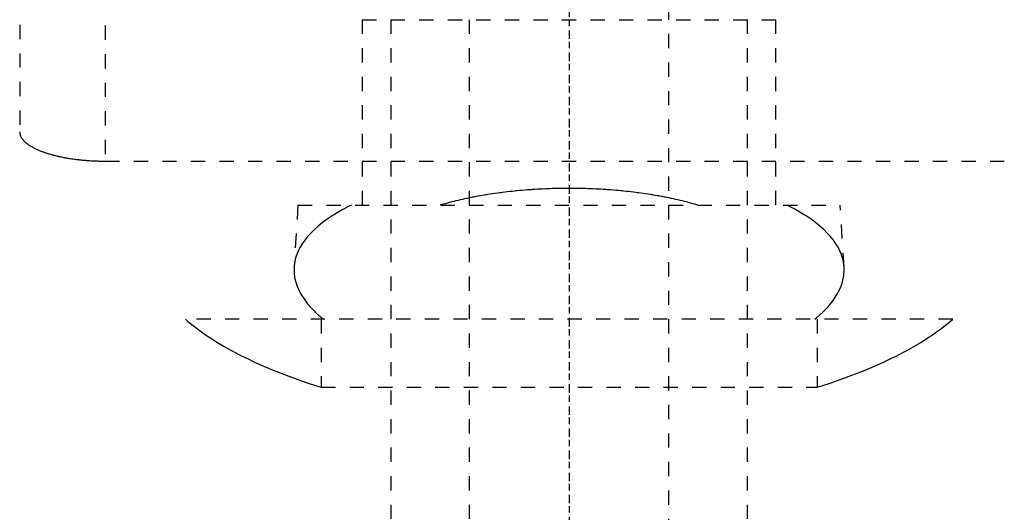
# Model space of a CAD drawing. Extents: x -125 to 125, y -136 to 715.
# Tile 7 of 11: x -39 to 31, y 260 to 295. Entities that reach past the tile are written whole.
import ezdxf

# ---------------------------------------------------------------- set-up
doc = ezdxf.new("R2010")
doc.units = 0
doc.linetypes.add('CENTER', pattern=[1.5, 0.45, -0.5, 0.05, -0.5])
doc.linetypes.add('DASHED', pattern=[2, 1, -1])
doc.layers.add('AM_3', color=7, linetype='DASHED')
doc.layers.add('AM_7', color=7, linetype='CENTER')

msp = doc.modelspace()

# ---------------------------------------------------------------- linework, layer by layer
at = {"layer": 'AM_3', "color": 6, "linetype": 'DASHED'}
for p, q in [((-7, 676.5), (-7, -97.5)), ((7, -97.5), (7, 676.5)), ((-12.5, 664.5), (-12.5, -56.5)), ((12.5, -56.5), (12.5, 664.5)), ((-38.5, 314.14), (-38.5, 286.634)), ((-32.5, 296.081), (-32.5, 284.586)), ((-14.5, 294.5), (-14.5, 281.5)), ((-14.5, 294.5), (14.5, 294.5)), ((14.5, 281.5), (14.5, 294.5)), ((-32.5, 284.586), (32.5, 284.586)), ((-19, 281.5), (-19.272, 277.154)), ((-19, 281.5), (19, 281.5)), ((19.272, 277.154), (19, 281.5)), ((26.891, 273.5), (-26.891, 273.5)), ((-17.375, 273.5), (-17.375, 268.733)), ((17.375, 273.5), (17.375, 268.733)), ((-17.375, 268.733), (17.375, 268.733))]:
    msp.add_line(p, q, dxfattribs=at)
for points in [[(-38.5, 286.634, 0), (-38.5, 286.62, 0), (-38.499, 286.592, 0), (-38.496, 286.563, 0), (-38.495, 286.549, 0), (-38.493, 286.535, 0), (-38.488, 286.506, 0), (-38.482, 286.478, 0), (-38.475, 286.449, 0), (-38.467, 286.42, 0), (-38.457, 286.391, 0), (-38.452, 286.377, 0), (-38.446, 286.362, 0), (-38.434, 286.333, 0), (-38.42, 286.304, 0), (-38.405, 286.275, 0), (-38.389, 286.246, 0), (-38.372, 286.217, 0), (-38.363, 286.203, 0), (-38.354, 286.188, 0), (-38.334, 286.159, 0), (-38.313, 286.13, 0), (-38.301, 286.116, 0), (-38.29, 286.101, 0), (-38.266, 286.073, 0), (-38.241, 286.044, 0), (-38.228, 286.03, 0), (-38.215, 286.015, 0), (-38.188, 285.987, 0), (-38.159, 285.958, 0), (-38.129, 285.93, 0), (-38.098, 285.902, 0), (-38.065, 285.874, 0), (-38.048, 285.86, 0), (-38.032, 285.846, 0), (-37.997, 285.818, 0), (-37.961, 285.791, 0), (-37.923, 285.764, 0), (-37.885, 285.736, 0), (-37.845, 285.709, 0), (-37.825, 285.696, 0), (-37.805, 285.683, 0), (-37.763, 285.656, 0), (-37.72, 285.63, 0), (-37.676, 285.604, 0), (-37.631, 285.578, 0), (-37.584, 285.552, 0), (-37.561, 285.54, 0), (-37.537, 285.527, 0), (-37.489, 285.502, 0), (-37.44, 285.477, 0), (-37.39, 285.453, 0), (-37.339, 285.429, 0), (-37.287, 285.405, 0), (-37.261, 285.393, 0), (-37.234, 285.381, 0), (-37.181, 285.358, 0), (-37.126, 285.335, 0), (-37.071, 285.313, 0), (-37.015, 285.291, 0), (-36.959, 285.269, 0), (-36.93, 285.258, 0), (-36.902, 285.247, 0), (-36.844, 285.226, 0), (-36.785, 285.205, 0), (-36.756, 285.195, 0), (-36.726, 285.185, 0), (-36.666, 285.165, 0), (-36.605, 285.145, 0), (-36.574, 285.135, 0), (-36.543, 285.125, 0), (-36.479, 285.106, 0), (-36.415, 285.086, 0), (-36.349, 285.067, 0), (-36.283, 285.048, 0), (-36.215, 285.03, 0), (-36.181, 285.021, 0), (-36.147, 285.012, 0), (-36.077, 284.994, 0), (-36.007, 284.976, 0), (-35.935, 284.958, 0), (-35.863, 284.941, 0), (-35.79, 284.925, 0), (-35.753, 284.916, 0), (-35.716, 284.908, 0), (-35.641, 284.892, 0), (-35.565, 284.876, 0), (-35.488, 284.861, 0), (-35.411, 284.846, 0), (-35.333, 284.831, 0), (-35.294, 284.824, 0), (-35.254, 284.817, 0), (-35.175, 284.803, 0), (-35.094, 284.79, 0), (-35.014, 284.776, 0), (-34.932, 284.764, 0), (-34.851, 284.752, 0), (-34.809, 284.746, 0), (-34.768, 284.74, 0), (-34.685, 284.728, 0), (-34.602, 284.717, 0), (-34.518, 284.707, 0), (-34.434, 284.697, 0), (-34.349, 284.687, 0), (-34.306, 284.682, 0), (-34.264, 284.678, 0), (-34.178, 284.669, 0), (-34.093, 284.66, 0), (-34.05, 284.656, 0), (-34.007, 284.653, 0), (-33.921, 284.645, 0), (-33.834, 284.638, 0), (-33.791, 284.635, 0), (-33.748, 284.631, 0), (-33.661, 284.625, 0), (-33.575, 284.62, 0), (-33.488, 284.614, 0), (-33.401, 284.61, 0), (-33.315, 284.605, 0), (-33.271, 284.603, 0), (-33.228, 284.601, 0), (-33.142, 284.598, 0), (-33.055, 284.595, 0), (-32.969, 284.593, 0), (-32.883, 284.59, 0), (-32.797, 284.589, 0), (-32.755, 284.588, 0), (-32.712, 284.587, 0), (-32.627, 284.587, 0), (-32.542, 284.586, 0), (-32.5, 284.586, 0)], [(9.024, 281.5, 0), (8.954, 281.521, 0), (8.813, 281.562, 0), (8.67, 281.602, 0), (8.598, 281.622, 0), (8.526, 281.642, 0), (8.38, 281.681, 0), (8.233, 281.719, 0), (8.084, 281.757, 0), (7.934, 281.794, 0), (7.782, 281.831, 0), (7.706, 281.849, 0), (7.629, 281.866, 0), (7.475, 281.902, 0), (7.32, 281.936, 0), (7.163, 281.97, 0), (7.005, 282.002, 0), (6.846, 282.035, 0), (6.766, 282.05, 0), (6.685, 282.066, 0), (6.524, 282.097, 0), (6.361, 282.127, 0), (6.28, 282.141, 0), (6.198, 282.156, 0), (6.033, 282.184, 0), (5.867, 282.212, 0), (5.784, 282.226, 0), (5.701, 282.239, 0), (5.533, 282.265, 0), (5.365, 282.291, 0), (5.195, 282.315, 0), (5.025, 282.339, 0), (4.854, 282.362, 0), (4.768, 282.373, 0), (4.682, 282.384, 0), (4.51, 282.405, 0), (4.337, 282.426, 0), (4.163, 282.446, 0), (3.989, 282.465, 0), (3.814, 282.483, 0), (3.726, 282.491, 0), (3.638, 282.5, 0), (3.462, 282.516, 0), (3.286, 282.532, 0), (3.109, 282.547, 0), (2.932, 282.561, 0), (2.755, 282.574, 0), (2.666, 282.58, 0), (2.577, 282.586, 0), (2.4, 282.598, 0), (2.222, 282.608, 0), (2.043, 282.618, 0), (1.865, 282.627, 0), (1.687, 282.635, 0), (1.598, 282.639, 0), (1.509, 282.642, 0), (1.331, 282.649, 0), (1.152, 282.655, 0), (0.974, 282.659, 0), (0.797, 282.663, 0), (0.619, 282.667, 0), (0.53, 282.668, 0), (0.442, 282.669, 0), (0.265, 282.671, 0), (0.088, 282.671, 0), (0, 282.672, 0), (-0.088, 282.671, 0), (-0.265, 282.671, 0), (-0.442, 282.669, 0), (-0.53, 282.668, 0), (-0.619, 282.667, 0), (-0.797, 282.663, 0), (-0.974, 282.659, 0), (-1.152, 282.655, 0), (-1.331, 282.649, 0), (-1.509, 282.642, 0), (-1.598, 282.639, 0), (-1.687, 282.635, 0), (-1.865, 282.627, 0), (-2.043, 282.618, 0), (-2.222, 282.608, 0), (-2.4, 282.598, 0), (-2.577, 282.586, 0), (-2.666, 282.58, 0), (-2.755, 282.574, 0), (-2.932, 282.561, 0), (-3.109, 282.547, 0), (-3.286, 282.532, 0), (-3.462, 282.516, 0), (-3.638, 282.5, 0), (-3.726, 282.491, 0), (-3.814, 282.483, 0), (-3.989, 282.465, 0), (-4.163, 282.446, 0), (-4.337, 282.426, 0), (-4.51, 282.405, 0), (-4.682, 282.384, 0), (-4.768, 282.373, 0), (-4.854, 282.362, 0), (-5.025, 282.339, 0), (-5.195, 282.315, 0), (-5.365, 282.291, 0), (-5.533, 282.265, 0), (-5.701, 282.239, 0), (-5.784, 282.226, 0), (-5.867, 282.212, 0), (-6.033, 282.184, 0), (-6.198, 282.156, 0), (-6.28, 282.141, 0), (-6.361, 282.127, 0), (-6.524, 282.097, 0), (-6.685, 282.066, 0), (-6.766, 282.05, 0), (-6.846, 282.035, 0), (-7.005, 282.002, 0), (-7.163, 281.97, 0), (-7.32, 281.936, 0), (-7.475, 281.902, 0), (-7.629, 281.866, 0), (-7.706, 281.849, 0), (-7.782, 281.831, 0), (-7.934, 281.794, 0), (-8.084, 281.757, 0), (-8.233, 281.719, 0), (-8.38, 281.681, 0), (-8.526, 281.642, 0), (-8.598, 281.622, 0), (-8.67, 281.602, 0), (-8.813, 281.562, 0), (-8.954, 281.521, 0), (-9.024, 281.5, 0)], [(-15.238, 281.5, 0), (-15.449, 281.396, 0), (-15.856, 281.183, 0), (-16.244, 280.964, 0), (-16.429, 280.852, 0), (-16.61, 280.739, 0), (-16.954, 280.508, 0), (-17.275, 280.273, 0), (-17.573, 280.034, 0), (-17.847, 279.791, 0), (-18.096, 279.544, 0), (-18.212, 279.421, 0), (-18.322, 279.296, 0), (-18.522, 279.046, 0), (-18.698, 278.795, 0), (-18.849, 278.543, 0), (-18.977, 278.292, 0), (-19.08, 278.043, 0), (-19.124, 277.918, 0), (-19.162, 277.794, 0), (-19.222, 277.541, 0), (-19.261, 277.284, 0), (-19.272, 277.154, 0)], [(19.272, 277.154, 0), (19.261, 277.284, 0), (19.222, 277.541, 0), (19.162, 277.794, 0), (19.124, 277.918, 0), (19.08, 278.043, 0), (18.977, 278.292, 0), (18.849, 278.543, 0), (18.698, 278.795, 0), (18.522, 279.046, 0), (18.322, 279.296, 0), (18.212, 279.421, 0), (18.096, 279.544, 0), (17.847, 279.791, 0), (17.573, 280.034, 0), (17.275, 280.273, 0), (16.954, 280.508, 0), (16.61, 280.739, 0), (16.429, 280.852, 0), (16.244, 280.964, 0), (15.856, 281.183, 0), (15.449, 281.396, 0), (15.238, 281.5, 0)], [(-19.272, 277.154, 0), (-19.276, 277.053, 0), (-19.275, 276.85, 0), (-19.26, 276.646, 0), (-19.247, 276.543, 0), (-19.231, 276.44, 0), (-19.187, 276.234, 0), (-19.129, 276.027, 0), (-19.057, 275.819, 0), (-18.97, 275.612, 0), (-18.868, 275.404, 0), (-18.812, 275.301, 0), (-18.752, 275.198, 0), (-18.622, 274.992, 0), (-18.478, 274.787, 0), (-18.32, 274.583, 0), (-18.148, 274.381, 0), (-17.963, 274.181, 0), (-17.865, 274.082, 0), (-17.764, 273.984, 0), (-17.553, 273.788, 0), (-17.33, 273.595, 0), (-17.213, 273.5, 0)], [(17.213, 273.5, 0), (17.33, 273.595, 0), (17.553, 273.788, 0), (17.764, 273.984, 0), (17.865, 274.082, 0), (17.963, 274.181, 0), (18.148, 274.381, 0), (18.32, 274.583, 0), (18.478, 274.787, 0), (18.622, 274.992, 0), (18.752, 275.198, 0), (18.812, 275.301, 0), (18.868, 275.404, 0), (18.97, 275.612, 0), (19.057, 275.819, 0), (19.129, 276.027, 0), (19.187, 276.234, 0), (19.231, 276.44, 0), (19.247, 276.543, 0), (19.26, 276.646, 0), (19.275, 276.85, 0), (19.276, 277.053, 0), (19.272, 277.154, 0)], [(-26.891, 273.5, 0), (-26.716, 273.351, 0), (-26.347, 273.054, 0), (-25.954, 272.758, 0), (-25.75, 272.61, 0), (-25.539, 272.463, 0), (-25.101, 272.17, 0), (-24.642, 271.88, 0), (-24.16, 271.594, 0), (-23.658, 271.312, 0), (-23.136, 271.035, 0), (-22.868, 270.898, 0), (-22.594, 270.762, 0), (-22.035, 270.496, 0), (-21.457, 270.236, 0), (-20.864, 269.983, 0), (-20.256, 269.737, 0), (-19.635, 269.499, 0), (-19.319, 269.384, 0), (-19.001, 269.27, 0), (-18.357, 269.048, 0), (-17.704, 268.836, 0), (-17.375, 268.733, 0)], [(17.375, 268.733, 0), (17.704, 268.836, 0), (18.357, 269.048, 0), (19.001, 269.27, 0), (19.319, 269.384, 0), (19.635, 269.499, 0), (20.256, 269.737, 0), (20.864, 269.983, 0), (21.457, 270.236, 0), (22.035, 270.496, 0), (22.594, 270.762, 0), (22.868, 270.898, 0), (23.136, 271.035, 0), (23.658, 271.312, 0), (24.16, 271.594, 0), (24.642, 271.88, 0), (25.101, 272.17, 0), (25.539, 272.463, 0), (25.75, 272.61, 0), (25.954, 272.758, 0), (26.347, 273.054, 0), (26.716, 273.351, 0), (26.891, 273.5, 0)]]:
    msp.add_polyline3d(points, dxfattribs=at)
at = {"layer": 'AM_7', "color": 4, "linetype": 'CENTER'}
for p, q in [((0, 715.2), (0, -136.2)), ((0, 447.188), (0, 195.562)), ((0, 403), (0, -18.4)), ((0, 309.2), (0, 271.8))]:
    msp.add_line(p, q, dxfattribs=at)

doc.saveas('drawing.dxf')
